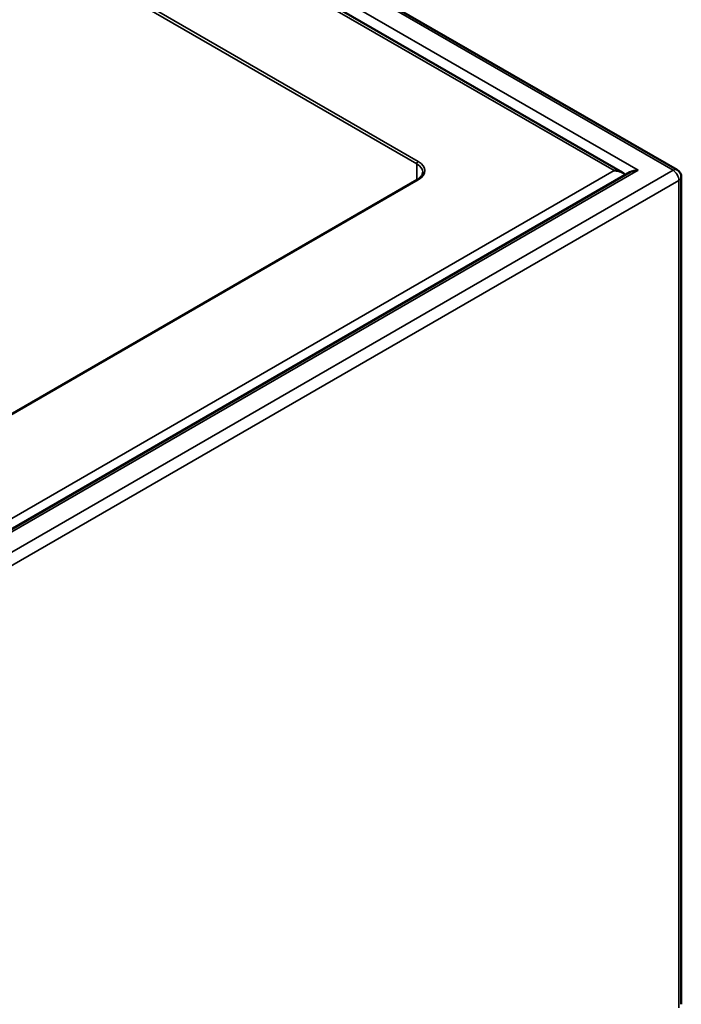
# Model space of a CAD drawing. Header units: millimetres. Extents: x 171 to 3297, y 366 to 2177.
# Tile 9 of 11: x 3104 to 3297, y 621 to 908. Entities that reach past the tile are written whole.
import ezdxf

# ---------------------------------------------------------------- set-up
doc = ezdxf.new("R2010")
doc.units = ezdxf.units.MM
doc.header["$LTSCALE"] = 8
doc.layers.add('Visible (ANSI)', color=7, linetype='Continuous', lineweight=50)
doc.layers.add('Visible Narrow (ANSI)', color=7, linetype='Continuous', lineweight=35)

msp = doc.modelspace()

# ---------------------------------------------------------------- linework, layer by layer
at = {"layer": 'Visible (ANSI)'}
for p, q in [((3295.69, 864.15), (2886.7, 1100.28)), ((3279.75, 863.36), (2874.9, 1097.1)), ((3281.91, 863.46), (2873.62, 627.73)), ((2877.99, 663.84), (3219.95, 861.27)), ((3296.89, 621.04), (3296.89, 862.07))]:
    msp.add_line(p, q, dxfattribs=at)
msp.add_arc((3294.49, 862.07), 2.4, 0, 60, dxfattribs=at)
for centre, start_param, end_param in [((3277.35, 861.97), 3.499912, 4.712389), ((3284.31, 862.07), 4.712389, 5.497787)]:
    msp.add_ellipse(centre, major_axis=(-3.39, 0), ratio=0.57735, start_param=start_param, end_param=end_param, dxfattribs=at)
msp.add_open_spline([(3219.95, 861.27), (3220.17, 861.4), (3220.37, 861.53), (3220.72, 861.82), (3220.88, 861.96), (3221.14, 862.26), (3221.25, 862.41), (3221.42, 862.71), (3221.48, 862.86), (3221.56, 863.15), (3221.58, 863.3), (3221.58, 863.44)], degree=3, knots=[4.712389, 4.712389, 4.712389, 4.712389, 4.8694686, 4.8694686, 5.0265482, 5.0265482, 5.1836279, 5.1836279, 5.3407075, 5.3407075, 5.4977871, 5.4977871, 5.4977871, 5.4977871], dxfattribs=at)
at = {"layer": 'Visible Narrow (ANSI)'}
for p, q in [((2886.08, 1099.83), (3294.49, 864.03)), ((2873.62, 1097.03), (3277.35, 863.93)), ((3284.31, 864.03), (2879.97, 1097.48)), ((3220.25, 866.63), (2916.47, 1042.01)), ((2916.05, 1041.28), (3219.82, 865.89)), ((2873.62, 626.92), (3284.31, 864.03)), ((3294.49, 864.03), (2873.62, 621.04)), ((3277.35, 863.93), (2873.62, 630.84)), ((3219.82, 865.89), (3219.82, 861.2)), ((2875.32, 618.1), (3296.19, 861.09)), ((2878.29, 663.81), (3220.25, 861.24)), ((3296.19, 861.09), (3296.19, 620.06))]:
    msp.add_line(p, q, dxfattribs=at)
for centre, major_axis, start_param, end_param in [((3220.25, 866.14), (-0.3, -0.52), 3.926991, 5.497787), ((3215.58, 863.93), (6.6, 0), 5.497787, 7.068583), ((3215.58, 863.44), (6, 0), 0, 0.785398), ((3294.49, 862.07), (1.2, 2.08), 0, 0.785398), ((3294.49, 862.07), (1.2, -2.08), 0.785398, 2.356194), ((3220.25, 860.75), (-0.3, 0.52), 5.497787, 6.283185), ((3294.49, 862.07), (2.4, 0), 5.497787, 6.283185)]:
    msp.add_ellipse(centre, major_axis=major_axis, ratio=0.57735, start_param=start_param, end_param=end_param, dxfattribs=at)

doc.saveas('drawing.dxf')
